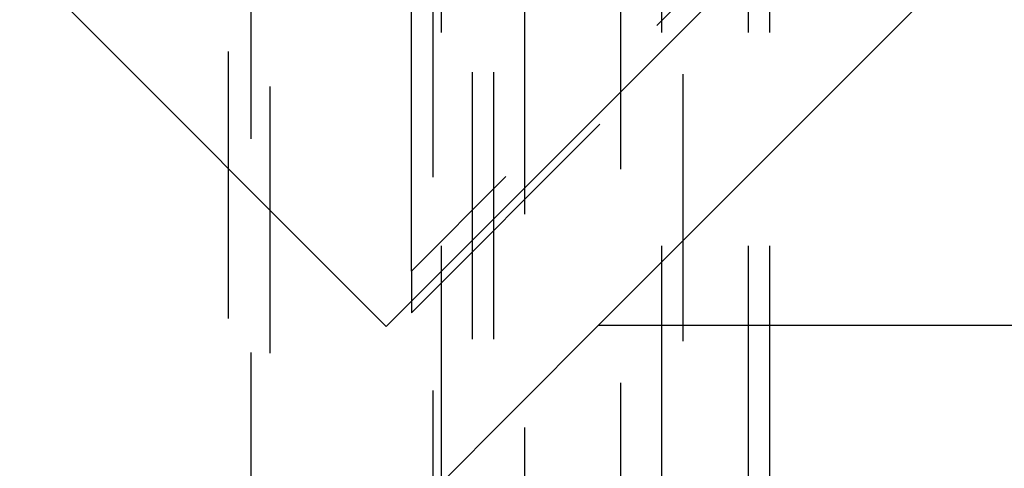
# Model space of a CAD drawing. Extents: x 4.4 to 23.4, y 0.5 to 15.
# Tile 5 of 19: x 5.119 to 5.581, y 7.767 to 7.977. Entities that reach past the tile are written whole.
import ezdxf

# ---------------------------------------------------------------- set-up
doc = ezdxf.new("R2010")
doc.units = 0
doc.linetypes.add('HIDDEN', pattern=[0.1875, 0.125, -0.0625])
doc.layers.add('ACSRY', color=30, linetype='CONTINUOUS')

msp = doc.modelspace()

# ---------------------------------------------------------------- linework, layer by layer
at = {"layer": 'ACSRY', "color": 30, "linetype": 'HIDDEN'}
for p, q in [((5.23689, 2.87089), (5.23689, 8.99314)), ((5.30311, 7.85934), (5.30311, 8.97935)), ((5.21732, 3.11223), (5.21732, 8.7518)), ((5.22786, 8.72129), (5.22786, 3.14274)), ((5.31316, 8.70342), (5.31316, 3.16061)), ((5.35635, 3.16109), (5.35635, 8.70294)), ((6.14292, 8.69915), (5.30311, 7.85934)), ((5.30311, 7.83985), (6.14292, 8.67966)), ((5.40139, 3.1821), (5.40139, 8.68193)), ((5.31719, 7.74613), (5.31719, 8.64195)), ((5.33164, 8.6275), (5.33164, 7.74613)), ((5.34163, 8.6275), (5.34163, 7.74613)), ((5.4205, 7.74613), (5.4205, 8.6275)), ((5.43046, 8.62654), (5.43046, 7.74613)), ((5.46123, 7.74613), (5.46123, 8.60811)), ((5.4712, 7.74613), (5.4712, 8.60811)), ((5.30311, 7.85934), (5.30311, 7.83985)), ((5.39073, 7.83382), (5.30303, 7.74613))]:
    msp.add_line(p, q, dxfattribs=at)
at = {"layer": 'ACSRY', "color": 30, "linetype": 'CONTINUOUS'}
for p, q in [((6.13988, 8.68197), (5.29135, 7.83344)), ((5.39073, 7.83382), (5.76703, 8.21013)), ((5.29135, 7.83344), (5.02972, 8.09507)), ((10.77111, 7.83382), (5.39073, 7.83382))]:
    msp.add_line(p, q, dxfattribs=at)

doc.saveas('drawing.dxf')
